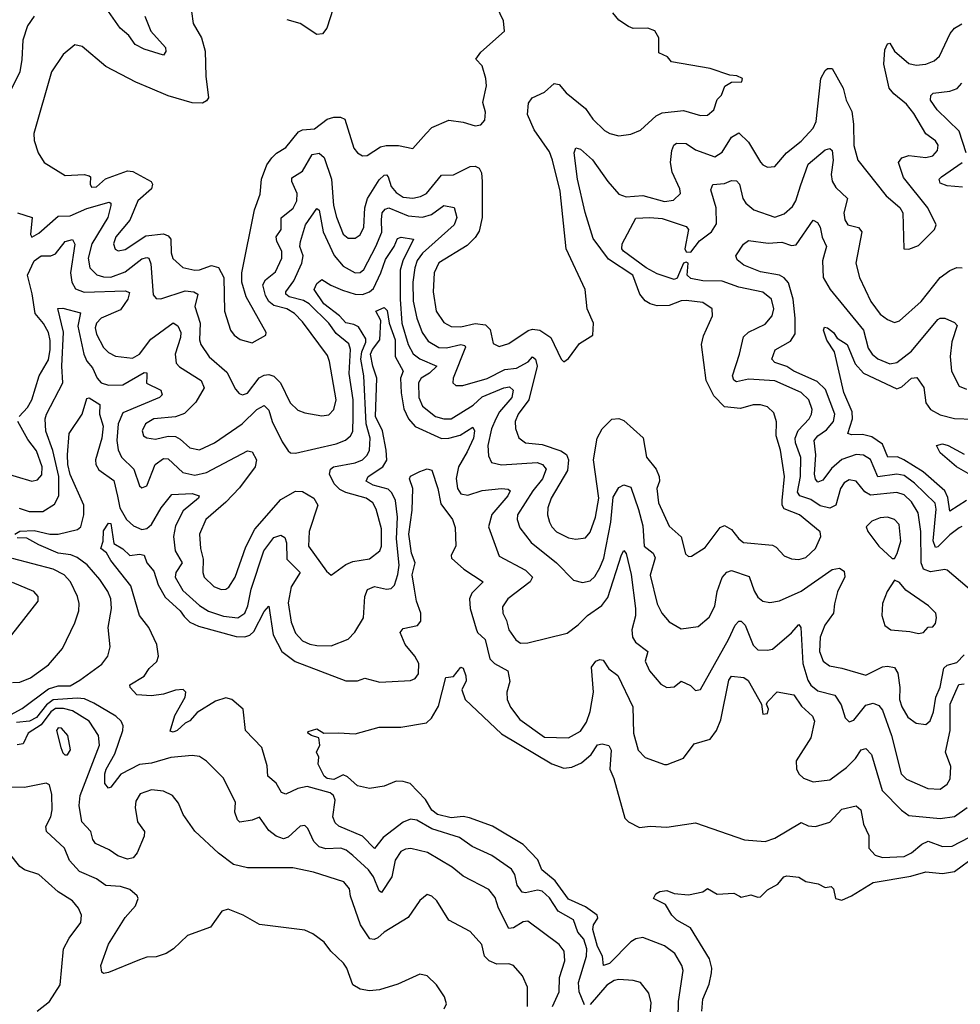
# Model space of a CAD drawing. Extents: x 1843161 to 1959474, y 907081 to 1016326.
# Tile 240 of 256: x 1880965 to 1884889, y 988894 to 993000. Entities that reach past the tile are written whole.
import ezdxf

# ---------------------------------------------------------------- set-up
doc = ezdxf.new("R2010")
doc.units = 0

msp = doc.modelspace()

# ---------------------------------------------------------------- linework, layer by layer
at = {"layer": '0CON20XD'}
for points in [[(1881486.8, 993015), (1881512.2, 992952.2), (1881573.3, 992885), (1881575, 992867.5), (1881565, 992852.5), (1881485, 992877.5), (1881447.2, 992897.2), (1881420, 992935), (1881384.6, 992964.6), (1881306.6, 993076.6)], [(1881935, 991652.5), (1881992.5, 991685), (1881993.8, 991695), (1881909.6, 991845), (1881891.5, 991905), (1881892.2, 991945), (1881945, 992207.5), (1881967.6, 992272.4), (1881974.3, 992335), (1881995.5, 992394.5), (1882016.3, 992423.7), (1882036.2, 992443.8), (1882075, 992467.5), (1882128, 992532), (1882145, 992540.3), (1882195, 992545.4), (1882247.1, 992585), (1882275, 992594.4), (1882304, 992594), (1882322.1, 992585), (1882359.4, 992465), (1882374, 992445), (1882395, 992432.5), (1882415, 992434.2), (1882469.6, 992470.4), (1882493.8, 992476.2), (1882545.6, 992475.6), (1882605, 992462.5), (1882660.6, 992525), (1882685, 992550.6), (1882755, 992581.4), (1882815, 992573.1), (1882865, 992557.5), (1882888.9, 992561.1), (1882905, 992581.2), (1882908.8, 992615), (1882897.1, 992655), (1882912.5, 992725), (1882910, 992755), (1882895, 992807.5), (1882867.5, 992835), (1882888.8, 992865), (1882987, 992953), (1882983.8, 992995), (1882955, 993053.3)], [(1882273.1, 993046.9), (1882246.7, 992965), (1882228.6, 992941.4), (1882205, 992938.1), (1882135, 992984.3), (1882080.4, 993000.4)], [(1881025.6, 993015), (1880997.6, 992975), (1880978.1, 992915), (1880973.8, 992833.8), (1880965, 992783.1), (1880926.8, 992703.2)], [(1881682.2, 993035), (1881688.9, 992985), (1881723.5, 992925), (1881739.3, 992869.3), (1881742.2, 992765), (1881752.9, 992675), (1881745, 992662.5), (1881727.7, 992652.3), (1881685, 992653.1), (1881585, 992682.1), (1881510, 992715), (1881449.8, 992739.8), (1881325, 992805.7), (1881225, 992888.5), (1881195, 992895.7), (1881145.8, 992855), (1881097.5, 992782.5), (1881024.4, 992525), (1881025.8, 992495.8), (1881042.5, 992445), (1881067.5, 992405), (1881155, 992350.9), (1881234.4, 992354.4), (1881255, 992349.2), (1881260, 992345), (1881258.9, 992315), (1881265, 992302.2), (1881285, 992302.7), (1881323.6, 992336.4), (1881415, 992370.3), (1881436.8, 992366.8), (1881513.8, 992325), (1881518.7, 992315), (1881515.3, 992295), (1881457.5, 992245), (1881425, 992164.4), (1881365.9, 992095), (1881356.2, 992065), (1881362.7, 992042.7), (1881376.3, 992036.3), (1881405, 992041.6), (1881490.8, 992099.2), (1881565, 992107), (1881585, 992099.4), (1881595.5, 992085.5), (1881597.3, 992027.3), (1881603.8, 992003.8), (1881645, 991967.3), (1881695, 991955.3), (1881715, 991956.7), (1881765, 991975.4), (1881795, 991966.5), (1881816.2, 991925), (1881820, 991785), (1881844.4, 991705), (1881859.2, 991685), (1881885, 991667.1), (1881935, 991652.5)], [(1882225, 991347.5), (1882255, 991352.2), (1882275.2, 991374.8), (1882284.7, 991415.3), (1882258.1, 991575), (1882249.1, 991599.1), (1882145, 991739.6), (1882110.9, 991775), (1882079.1, 991795), (1882025, 991808.7), (1882004.7, 991824.7), (1881990.6, 991850.6), (1881980, 991895), (1881990, 991915), (1882031.9, 991948.1), (1882058.1, 992005), (1882058.2, 992035), (1882037.7, 992075), (1882034.8, 992095), (1882056.5, 992125), (1882055.9, 992174.1), (1882105.4, 992214.6), (1882120.6, 992245), (1882122.5, 992275), (1882100, 992325), (1882099.7, 992340.3), (1882145, 992368), (1882185, 992437.9), (1882215, 992443.8), (1882235.2, 992425.2), (1882265.6, 992335), (1882274.8, 992225), (1882286.3, 992176.3), (1882315, 992105.6), (1882335, 992089.4), (1882365, 992089.4), (1882385, 992103.1), (1882401.1, 992135), (1882405.2, 992215), (1882415.8, 992254.2), (1882465, 992332.7), (1882485, 992351.2), (1882495, 992352.9), (1882501.8, 992345), (1882514.7, 992304.7), (1882535, 992279.3), (1882565, 992260.6), (1882605, 992256.6), (1882637.4, 992262.6), (1882661.5, 992275), (1882725, 992351.2), (1882775, 992353.6), (1882845, 992388.6), (1882865, 992390), (1882881.2, 992381.2), (1882891.2, 992361.2), (1882894.4, 992325), (1882893.8, 992175), (1882881.2, 992118.8), (1882865, 992091.9), (1882831.5, 992058.5), (1882713.4, 991986.6), (1882694.7, 991945), (1882689.8, 991865), (1882701.9, 991785), (1882735, 991737.7), (1882765, 991720.6), (1882805, 991719.7), (1882865, 991732.7), (1882908.3, 991728.3), (1882927.8, 991707.8), (1882940, 991650), (1882965, 991636.9), (1883005, 991649.5), (1883085.7, 991704.3), (1883105, 991709.1), (1883134.8, 991704.8), (1883181.5, 991675), (1883224.6, 991584.6), (1883235, 991573.3), (1883255, 991586.7), (1883300.3, 991649.7), (1883356.7, 991685), (1883358.8, 991735), (1883331.9, 991795), (1883324.4, 991875), (1883244.6, 992045), (1883220.5, 992285), (1883188.2, 992415), (1883175, 992448.9), (1883111.2, 992541.2), (1883083.9, 992605), (1883087.2, 992652.8), (1883102.5, 992675), (1883155, 992698.2), (1883195, 992734.2), (1883215, 992730), (1883245.3, 992695.3), (1883325, 992630), (1883356.7, 992585), (1883405, 992538.6), (1883426.7, 992525), (1883465, 992515.6), (1883515, 992522.9), (1883555, 992539.2), (1883620, 992600), (1883645, 992612.5), (1883735, 992621.5), (1883805, 992601.1), (1883835, 992601.9), (1883860.6, 992625), (1883875, 992667.5), (1883892.5, 992685), (1883907, 992723), (1883935, 992740), (1883978.3, 992741.7), (1883980, 992755), (1883956.4, 992766.4), (1883928.3, 992768.3), (1883845, 992796.2), (1883683.9, 992823.9), (1883667.5, 992845), (1883631.7, 992861.7), (1883631.2, 992925), (1883615, 992953.3), (1883585, 992965.6), (1883525, 992962.9), (1883505, 992971.4), (1883465, 992998), (1883439.1, 993029.1)], [(1881017.1, 991857.1), (1880997.5, 991935), (1881025, 991993.9), (1881055, 992015.2), (1881095, 992015.8), (1881115, 992023.5), (1881154.3, 992075.7), (1881185, 992083.3), (1881194.6, 992064.6), (1881176.6, 991945), (1881182.6, 991905), (1881198, 991878), (1881233.8, 991863.8), (1881405, 991869.7), (1881422.8, 991862.8), (1881416.1, 991835), (1881385, 991790.2), (1881305, 991755.6), (1881284.8, 991735), (1881280.5, 991715), (1881285, 991689.2), (1881315, 991633.5), (1881335, 991612.7), (1881365, 991596.9), (1881435, 991588.8), (1881465, 991605.9), (1881511.7, 991668.3), (1881605, 991735.5), (1881625, 991723.1), (1881637.4, 991695), (1881636.5, 991675), (1881613.4, 991605), (1881617.6, 991567.6), (1881632.3, 991552.3), (1881721.8, 991495), (1881734.6, 991465), (1881700, 991405), (1881652.4, 991357.6), (1881615, 991343.2), (1881525, 991335.8), (1881490, 991315), (1881475.6, 991285), (1881482.2, 991265), (1881495, 991256.7), (1881531.4, 991251.4), (1881585, 991263.1), (1881615, 991261.2), (1881635, 991251.1), (1881674.4, 991214.4), (1881715, 991206.8), (1881777.8, 991235), (1881892.5, 991315), (1881955, 991374.7), (1881985, 991391.5), (1882005, 991372.2), (1882018.2, 991325), (1882059.5, 991239.5), (1882085, 991202.5), (1882095, 991194.2), (1882115, 991192), (1882285, 991231.1), (1882323.9, 991246.1), (1882345.2, 991264.8), (1882355, 991282.5), (1882356.7, 991345), (1882356.5, 991415), (1882339.5, 991525), (1882344.8, 991625), (1882338.8, 991648.8), (1882285, 991691.6), (1882254.3, 991735), (1882172.4, 991815), (1882148.5, 991828.5), (1882089.6, 991845), (1882075.3, 991855), (1882074.7, 991865), (1882109, 991911), (1882142.6, 991985), (1882147.5, 992015), (1882134.3, 992055), (1882136.3, 992075), (1882157.1, 992145), (1882205, 992212.9), (1882215, 992205.8), (1882231.7, 992115), (1882277.3, 992017.3), (1882315, 991972.1), (1882365, 991943.8), (1882385, 991945.8), (1882401.3, 991958.7), (1882450.8, 992055), (1882475.4, 992114.6), (1882474.4, 992165.6), (1882476.6, 992195), (1882490.1, 992209.9), (1882504.7, 992215.3), (1882585, 992181.6), (1882645, 992176.1), (1882682.4, 992187.6), (1882735, 992225.7), (1882777.3, 992217.3), (1882788.4, 992175), (1882778, 992145), (1882645, 992026.8), (1882623.7, 991996.3), (1882613, 991965), (1882605.5, 991905), (1882606.1, 991826.1), (1882621.9, 991755), (1882644, 991695), (1882668.8, 991658.8), (1882713.6, 991633.6), (1882745, 991632), (1882805, 991645.6), (1882822.1, 991642.1), (1882825.3, 991635), (1882772.9, 991505), (1882771.9, 991485), (1882783.9, 991473.9), (1882813.3, 991475), (1882915, 991504.2), (1882988.8, 991541.2), (1883037, 991547), (1883086.8, 991573.2), (1883105, 991593.6), (1883117.4, 991585), (1883124, 991555), (1883089, 991415), (1883044.9, 991355.1), (1883031.9, 991325), (1883033.2, 991295), (1883046.8, 991256.8), (1883074.8, 991234.8), (1883145, 991229), (1883222.3, 991202.3), (1883246.1, 991186.1), (1883255.2, 991165), (1883249.8, 991120.2), (1883182.6, 991005), (1883168.2, 990965), (1883167.3, 990935), (1883175.4, 990905), (1883184.6, 990885), (1883205, 990863.9), (1883255, 990839.3), (1883285, 990833.8), (1883325, 990839.6), (1883345, 990862.9), (1883367.4, 990925), (1883380.6, 991005), (1883358.6, 991165), (1883374.6, 991255.4), (1883395, 991294.2), (1883435, 991333.8), (1883465, 991337.5), (1883485, 991328.1), (1883566.3, 991256.3), (1883579.3, 991175), (1883620, 991125), (1883633.3, 991095), (1883634.3, 991075), (1883622.7, 991045), (1883630, 990985), (1883675, 990888.1), (1883725, 990842.9), (1883742.9, 990772.9), (1883755, 990760.8), (1883767.4, 990762.6), (1883825, 990798.6), (1883888, 990882), (1883905, 990890), (1883935, 990874.5), (1883965.5, 990835), (1883985, 990820), (1884105, 990809.1), (1884120.4, 990800.4), (1884153.9, 990763.9), (1884185, 990751.8), (1884215, 990748.5), (1884245, 990757.7), (1884285.4, 990795), (1884307.1, 990845), (1884304.3, 990864.3), (1884218.1, 990935), (1884155, 990959.6), (1884146.4, 990975), (1884145.6, 990994.4), (1884156, 991095), (1884138.5, 991205), (1884121.2, 991265), (1884122.5, 991322.5), (1884111.1, 991361.1), (1884084.2, 991385), (1884055, 991394.6), (1884025, 991394.6), (1883971.8, 991378.2), (1883905, 991385.4), (1883861.5, 991431.5), (1883829.1, 991495), (1883809.5, 991645), (1883818, 991682), (1883855.6, 991765), (1883854.2, 991795), (1883815, 991820.9), (1883745, 991829.5), (1883725, 991827.8), (1883675, 991808.5), (1883625, 991806.5), (1883594.8, 991814.8), (1883575, 991827.9), (1883552.5, 991855), (1883522.3, 991935), (1883420.8, 992000.8), (1883357.8, 992087.8), (1883323.6, 992196.4), (1883292.4, 992335), (1883278.9, 992445), (1883285, 992466), (1883305, 992460), (1883355, 992415.3), (1883419.1, 992325), (1883465, 992272.7), (1883495, 992261.5), (1883565, 992266.4), (1883655, 992242.2), (1883692.2, 992247.8), (1883721.4, 992275), (1883719.5, 992295), (1883687.6, 992365), (1883680.8, 992405), (1883686, 992455), (1883693.7, 992476.3), (1883705, 992485.4), (1883745, 992483.8), (1883785, 992457.4), (1883865, 992427.9), (1883895, 992448.2), (1883935, 992510.4), (1883965, 992528.2), (1884005, 992488.8), (1884056.1, 992406.1), (1884065, 992394.3), (1884085, 992385.7), (1884115, 992387.5), (1884164.4, 992445), (1884225, 992493.9), (1884275, 992548.5), (1884287.3, 992575), (1884307.7, 992755), (1884325, 992788), (1884335, 992796.2), (1884355, 992796.2), (1884400, 992715), (1884412.3, 992665), (1884437, 992617), (1884443.9, 992563.9), (1884444.5, 992475), (1884461.5, 992415), (1884579.2, 992265), (1884636.7, 992216.7), (1884650, 992195), (1884653.3, 992045), (1884675, 992043.8), (1884715, 992058), (1884782, 992125), (1884788, 992145), (1884753.3, 992215), (1884652.4, 992342.4), (1884631.9, 992405), (1884645, 992423.8), (1884675, 992434.5), (1884745, 992426.1), (1884775, 992432.3), (1884794.5, 992455), (1884796.7, 992476.7), (1884785.7, 992495), (1884744.7, 992524.7), (1884695, 992609.4), (1884665, 992648.2), (1884611.5, 992691.5), (1884592, 992715), (1884569.6, 992815), (1884574.3, 992875), (1884585, 992900), (1884595, 992902.2), (1884615, 992869.5), (1884675, 992818.2), (1884705, 992810), (1884745.8, 992814.2), (1884780.7, 992829.3), (1884802, 992848), (1884846.7, 992943.2), (1884865, 992964.5), (1884895, 992982.5)], [(1884913.3, 992445), (1884884.8, 992535), (1884792.5, 992625), (1884765.4, 992665), (1884766.4, 992683.6), (1884776.4, 992693.6), (1884845, 992702.5), (1884876.1, 992713.9), (1884895.8, 992735)], [(1883713.9, 991936.1), (1883708.3, 991921.7), (1883695, 991916.8), (1883625, 991940.4), (1883578.1, 991965), (1883484.5, 992035), (1883477.5, 992045), (1883478.8, 992065), (1883535, 992172), (1883594.3, 992175.7), (1883645, 992170.7), (1883745, 992137.9), (1883755.2, 992125), (1883740, 992045), (1883745, 992032.5), (1883765, 992030.2), (1883801.6, 992078.4), (1883851.8, 992115), (1883871.5, 992148.5), (1883870.4, 992215), (1883848.7, 992291.3), (1883857.4, 992312.6), (1883905, 992316.4), (1883935, 992329.2), (1883955, 992328.1), (1883967.9, 992315), (1883982.4, 992255), (1883994.5, 992234.5), (1884027.5, 992207.5), (1884115, 992176.9), (1884155, 992190.9), (1884188.6, 992221.4), (1884202.9, 992245), (1884222.7, 992307.3), (1884255, 992398.4), (1884325, 992457.5), (1884345, 992463.3), (1884354.7, 992454.7), (1884359.2, 992415), (1884350.4, 992355), (1884355, 992326.9), (1884369.8, 992299.8), (1884419.2, 992255), (1884403.5, 992195), (1884407.5, 992165), (1884420, 992145), (1884465, 992133.8), (1884478.8, 992115), (1884453.8, 991985), (1884468.5, 991925), (1884516.5, 991825), (1884555, 991772.5), (1884585, 991750), (1884615, 991736.9), (1884635, 991744.5), (1884725.2, 991824.8), (1884805.2, 991924.8), (1884845, 991953.8), (1884875, 991966.8), (1884896.7, 991965)], [(1884898.1, 992301.9), (1884835, 992307.4), (1884805, 992319.1), (1884800.4, 992335), (1884810, 992345), (1884897.4, 992405)], [(1880956, 992195), (1881017.5, 992175), (1881009.5, 992105), (1881015, 992092.9), (1881045, 992109.6), (1881125, 992181.1), (1881175, 992182.1), (1881245, 992212.8), (1881338.9, 992238.9), (1881345.3, 992235.3), (1881345.3, 992225.3), (1881332.3, 992175), (1881265.9, 992065), (1881251.3, 992005), (1881257.5, 991965), (1881286.3, 991936.3), (1881315, 991927.2), (1881345, 991926.3), (1881405, 991948.1), (1881475, 992002.3), (1881495, 992008.4), (1881504.2, 992005), (1881512.2, 991982.2), (1881522.1, 991852.1), (1881535, 991836.9), (1881553.9, 991836.1), (1881655, 991870), (1881692, 991865), (1881708.5, 991855), (1881695.7, 991804.3), (1881718.1, 991735), (1881715.7, 991665), (1881720.3, 991645), (1881754.8, 991594.8), (1881829.5, 991529.5), (1881865, 991458.9), (1881881, 991441), (1881895, 991436.2), (1881915, 991442.7), (1881963.9, 991506.1), (1881985, 991517.9), (1882005, 991520), (1882025, 991513.1), (1882053.7, 991485), (1882092.8, 991402.8), (1882125, 991372.1), (1882155, 991360), (1882225, 991347.5)], [(1884896.2, 990886.2), (1884885, 990880.4), (1884845, 990851.1), (1884795, 990801.6), (1884785, 990799.1), (1884776.2, 990826.2), (1884788.2, 990958.2), (1884784.1, 990984.1), (1884697.9, 991067.9), (1884655, 991098.9), (1884625, 991105.2), (1884545, 991093.7), (1884515, 991166), (1884485, 991183.8), (1884455, 991186.5), (1884395, 991165.7), (1884352.1, 991127.9), (1884315, 991079.2), (1884295, 991071.5), (1884285, 991084.3), (1884281.5, 991105), (1884286.4, 991185), (1884279.8, 991245), (1884294.1, 991265), (1884330.4, 991289.6), (1884360, 991325), (1884365.2, 991355), (1884327.4, 991457.4), (1884291.7, 991491.7), (1884195, 991534.2), (1884165, 991554), (1884115, 991570.4), (1884103.5, 991585), (1884116.8, 991623.2), (1884180.7, 991659.3), (1884199.7, 991690.3), (1884200.5, 991755), (1884191.6, 991835), (1884172.5, 991902.5), (1884155, 991923.8), (1884135, 991934.4), (1884055, 991948.6), (1883986.7, 991976.7), (1883958.8, 991998.8), (1883952, 992015), (1883985, 992063.8), (1884005, 992079.2), (1884088.1, 992068.1), (1884145, 992071.9), (1884185, 992058.1), (1884205, 992061.3), (1884275, 992164.2), (1884294, 992155), (1884304.4, 992135), (1884313.2, 992093.2), (1884330.9, 992055), (1884322.5, 992025), (1884314.2, 991995), (1884317.6, 991925), (1884346.1, 991875), (1884484.8, 991705), (1884505, 991630), (1884521.6, 991605), (1884545, 991585.3), (1884595, 991564.8), (1884625, 991570.3), (1884685, 991618.2), (1884795, 991749.4), (1884805, 991755.6), (1884825, 991755.7), (1884865, 991736.7), (1884876.7, 991725), (1884853.2, 991656.8), (1884846.2, 991596.2), (1884852.5, 991535), (1884885, 991472.2), (1884915, 991459.2)], [(1880963, 990963), (1881005, 990949), (1881061.5, 990948.5), (1881110.7, 990979.3), (1881128.8, 991015), (1881128.3, 991095), (1881102.8, 991202.8), (1881073.5, 991283.5), (1881071.8, 991335), (1881077.1, 991355), (1881145.3, 991485), (1881140.4, 991555), (1881147.4, 991697.4), (1881124.5, 991795.5), (1881145, 991797.5), (1881218.3, 991778.3), (1881208, 991722), (1881232.1, 991605), (1881245, 991575.9), (1881268.5, 991548.5), (1881288.8, 991505), (1881305, 991485.8), (1881335, 991475.7), (1881395, 991477.9), (1881485, 991529.3), (1881495, 991527.5), (1881495.8, 991515), (1881494, 991484), (1881554.4, 991455), (1881560, 991435), (1881548.9, 991425), (1881395, 991360), (1881376, 991314), (1881369.8, 991245), (1881376, 991206), (1881389.2, 991175), (1881440.8, 991125), (1881465, 991056.7), (1881475, 991048), (1881495, 991056.2), (1881530.7, 991145), (1881565, 991169.5), (1881585, 991168.7), (1881645, 991111.9), (1881695, 991100.2), (1881745, 991111.9), (1881915, 991202.2), (1881935, 991198), (1881952.5, 991165), (1881947.9, 991135), (1881882.2, 991047.8), (1881825, 990988.1), (1881740.9, 990915), (1881715.4, 990854.6), (1881720, 990795), (1881730.9, 990750.9), (1881729.4, 990695), (1881734.7, 990675), (1881775, 990636.9), (1881805, 990623.9), (1881825.3, 990624.7), (1881837, 990633), (1881864.3, 990675.7), (1881908, 990802), (1881946.6, 990875), (1882055, 990998.8), (1882115, 991034.3), (1882145, 991032.9), (1882192.3, 991005), (1882208.9, 990975), (1882173.1, 990865), (1882169.7, 990805), (1882245, 990700), (1882265, 990683.8), (1882325, 990727.7), (1882355, 990740), (1882425, 990751.8), (1882467.7, 990785), (1882474.1, 990805), (1882473.8, 990876.2), (1882451.5, 990958.5), (1882438.4, 990985), (1882410.9, 991005), (1882325, 991028.3), (1882300.4, 991040.4), (1882276.8, 991065), (1882258, 991105), (1882261.2, 991125), (1882274, 991136), (1882365, 991152.2), (1882395, 991164.8), (1882415, 991184.6), (1882424.5, 991205.5), (1882427.6, 991255), (1882411, 991315), (1882401, 991515), (1882387.7, 991585), (1882392.1, 991615), (1882409.7, 991655), (1882409.1, 991669.1), (1882378.9, 991718.9), (1882359.6, 991729.6), (1882325, 991735.5), (1882298.9, 991765), (1882233.9, 991815), (1882194.2, 991875), (1882205, 991900), (1882225, 991917.1), (1882262.7, 991892.7), (1882312.4, 991872.4), (1882365, 991855.3), (1882395, 991854.7), (1882425, 991865.3), (1882440.9, 991879.1), (1882471.7, 991945), (1882490.5, 991999.5), (1882527.4, 992055), (1882541.8, 992088.2), (1882556.9, 992093.1), (1882607.5, 992085), (1882562.9, 991995), (1882552, 991955), (1882552, 991835), (1882559.6, 991735), (1882585.2, 991645), (1882606.5, 991606.5), (1882635, 991585.9), (1882705.4, 991555), (1882675, 991525.5), (1882640, 991505), (1882628.6, 991485), (1882629.6, 991425), (1882645, 991388.9), (1882699.4, 991345), (1882735, 991335.7), (1882765, 991335.8), (1882857.1, 991392.9), (1882895, 991426.8), (1882985, 991464.3), (1883008.7, 991468.7), (1883023.1, 991455), (1883017.5, 991425), (1882966.8, 991365), (1882951.5, 991335), (1882933.7, 991293.7), (1882918.4, 991225), (1882921.2, 991181.2), (1882933.7, 991153.7), (1882975, 991143.4), (1883123.5, 991153.5), (1883146.5, 991145), (1883161.8, 991125), (1883146.2, 991085), (1883106.4, 991035), (1883042.3, 990935), (1883040.4, 990915), (1883051.5, 990881.5), (1883099.1, 990819.1), (1883205.2, 990735.2), (1883275, 990662.2), (1883313.4, 990653.4), (1883345, 990659.2), (1883365, 990678.2), (1883385, 990714.5), (1883401.5, 990755), (1883431.4, 990905), (1883441.4, 991008.6), (1883465, 991049.4), (1883485, 991060), (1883515, 991050), (1883547.1, 990957.1), (1883565, 990888.8), (1883570.9, 990805), (1883607.5, 990775), (1883616.4, 990756.4), (1883595.9, 990684.1), (1883624, 990564), (1883643.6, 990525), (1883675, 990489.4), (1883725, 990459.5), (1883795, 990470), (1883842.1, 990507.9), (1883865.3, 990554.7), (1883874.4, 990615.6), (1883895, 990673.1), (1883915, 990695.5), (1883935, 990703.1), (1884008.5, 990678.5), (1884028.6, 990618.6), (1884045, 990591.4), (1884065, 990574.4), (1884095, 990570), (1884135, 990576.5), (1884225, 990617.4), (1884355, 990706.8), (1884385, 990712.9), (1884405, 990700), (1884407, 990677), (1884376.3, 990613.7), (1884364, 990564), (1884360, 990525), (1884324.6, 990475), (1884304.1, 990425), (1884301.9, 990365), (1884317.1, 990325), (1884343.8, 990305), (1884395, 990296.1), (1884495, 990266.1), (1884565, 990300.6), (1884585, 990304.1), (1884615, 990297.7), (1884628.9, 990275), (1884636.9, 990215), (1884635.8, 990165), (1884645, 990134.2), (1884670.9, 990090.9), (1884705, 990065.6), (1884745, 990061.1), (1884763.4, 990076.6), (1884777, 990113), (1884786.5, 990175), (1884805, 990215.8), (1884820, 990295), (1884835, 990308.1), (1884875, 990318.6), (1884905, 990351.3)], [(1884945, 990609.2), (1884835, 990704.5), (1884825, 990707.5), (1884765, 990697.1), (1884735, 990708.8), (1884725.4, 990735), (1884724.8, 990865), (1884713.8, 990943.8), (1884685, 990988.7), (1884655, 991018.1), (1884625, 991028.1), (1884515, 991016.8), (1884490.7, 991030.7), (1884455, 991075.5), (1884425, 991080.8), (1884405, 991069.1), (1884388.7, 991045), (1884370.5, 990975), (1884345, 990962.8), (1884305, 990972), (1884265, 990999), (1884220, 991015), (1884209.6, 991029.6), (1884222.1, 991095), (1884223.8, 991173.8), (1884201.1, 991235), (1884200.6, 991255), (1884213.2, 991286.8), (1884258.8, 991335), (1884268.9, 991355), (1884271.6, 991375), (1884256.7, 991415), (1884225.4, 991445.4), (1884115, 991493.5), (1884005, 991501), (1883955, 991490.4), (1883945, 991497.5), (1883938.5, 991515), (1883968.4, 991605), (1883985, 991677.3), (1884005, 991697.5), (1884075, 991730), (1884104.5, 991765), (1884111.5, 991795), (1884101.2, 991835), (1884065, 991864.1), (1883965, 991884.8), (1883895, 991910), (1883815, 991910.9), (1883765, 991920.4), (1883749.3, 991935), (1883754.2, 991984.3), (1883745, 991989.4), (1883733.7, 991985), (1883713.9, 991936.1)], [(1880962.2, 991345), (1880997.2, 991382.8), (1881015.7, 991415), (1881045.9, 991515), (1881085, 991582.2), (1881092.7, 991625), (1881092.8, 991662.8), (1881085.1, 991695.1), (1881065, 991733.4), (1881029.7, 991775), (1881017.1, 991857.1)], [(1882479.5, 991135), (1882496.7, 991163.3), (1882494.5, 991205.5), (1882478.5, 991285), (1882449.8, 991345), (1882454.9, 991505.1), (1882437.8, 991555), (1882429.2, 991605), (1882436.2, 991625), (1882468, 991665), (1882471.6, 991745), (1882451.4, 991785), (1882485, 991800), (1882498, 991788), (1882506.9, 991735), (1882530.8, 991665), (1882531.4, 991595), (1882564.7, 991535), (1882553.8, 991505), (1882556.3, 991443.7), (1882567.5, 991377.5), (1882586.5, 991335), (1882615, 991304.1), (1882725, 991254), (1882755, 991254.8), (1882802.2, 991267.8), (1882855, 991300.6), (1882862, 991285), (1882858.1, 991255), (1882831.6, 991198.4), (1882795.2, 991135), (1882786.5, 991086.5), (1882791.2, 991045), (1882805, 991022.1), (1882835, 991017.5), (1882895, 991036.8), (1882974.7, 991045.3), (1883002.5, 991042.5), (1883011.4, 991035), (1883001.2, 991015), (1882935, 990936.2), (1882920.4, 990885), (1882965, 990762.1), (1883074.5, 990705), (1883104.5, 990675), (1883094.5, 990655), (1883001.5, 990585), (1882978.6, 990551.4), (1882980, 990525), (1882996.1, 990495), (1883006.2, 990455), (1883035, 990413.1), (1883055, 990400), (1883085, 990400.7), (1883248.9, 990441.1), (1883295, 990475.7), (1883334.5, 990515.5), (1883393.7, 990556.3), (1883419, 990591), (1883475, 990768.8), (1883485, 990786.5), (1883495, 990773.8), (1883516, 990686), (1883534.4, 990545), (1883533.6, 990513.6), (1883518.2, 990455), (1883521.1, 990425), (1883534.1, 990404.1), (1883585.6, 990365), (1883574.5, 990325), (1883593.1, 990285), (1883639.3, 990229.3), (1883665, 990214.3), (1883695, 990218.1), (1883725, 990240.8), (1883763.6, 990223.6), (1883785, 990201.9), (1883805, 990206.9), (1883921.8, 990415), (1883949.6, 990475), (1883965, 990491.9), (1883975, 990491.9), (1883991.2, 990475), (1884025, 990391.9), (1884045, 990371.5), (1884085, 990370), (1884105, 990375.3), (1884185, 990443.2), (1884215, 990477.8), (1884223.5, 990465), (1884231.9, 990315), (1884253.3, 990245), (1884265, 990225.3), (1884295, 990201.6), (1884365, 990183.1), (1884392.2, 990142.2), (1884408.7, 990088.7), (1884425, 990071.2), (1884445, 990078.2), (1884495, 990141.8), (1884525, 990149.2), (1884549.6, 990139.6), (1884565, 990120), (1884601.9, 990015), (1884642.9, 989855), (1884665, 989833.2), (1884753.6, 989793.6), (1884805, 989790.9), (1884835, 989811.9), (1884846.2, 989833.8), (1884849, 989885), (1884828, 989945), (1884846.7, 990035), (1884847.3, 990145), (1884869.9, 990200.1), (1884883, 990227), (1884905, 990229.7)], [(1884915, 990995.2), (1884845, 990950), (1884837.1, 991007.1), (1884825, 991035.7), (1884734.8, 991115), (1884653.9, 991163.9), (1884627.5, 991177.5), (1884586.3, 991176.3), (1884565, 991229.2), (1884519.8, 991259.8), (1884480.7, 991270.7), (1884435, 991268.7), (1884420.6, 991275), (1884439.8, 991335), (1884438.4, 991365), (1884403.5, 991445), (1884364.3, 991615), (1884333, 991663), (1884317.8, 991705), (1884322.6, 991717.4), (1884335, 991715.4), (1884359.6, 991695), (1884375, 991671.8), (1884417.8, 991645), (1884451.2, 991565), (1884485.8, 991525.8), (1884625, 991460.7), (1884645, 991468.9), (1884685, 991504.5), (1884707.7, 991507.7), (1884736.8, 991466.8), (1884745, 991402), (1884764.4, 991375), (1884805, 991352.1), (1884865, 991336.8), (1884944.7, 991334.7)], [(1880944.7, 990854.7), (1880965, 990867), (1881025, 990869.4), (1881091.2, 990855), (1881125, 990854.8), (1881206.5, 990873.5), (1881220.6, 990885), (1881233.1, 990935), (1881232.8, 990975), (1881175, 991103.2), (1881165.6, 991145), (1881164.9, 991185.1), (1881172.1, 991275), (1881225, 991355.6), (1881245, 991420), (1881255, 991423.3), (1881300, 991395), (1881297.6, 991355), (1881313.4, 991305), (1881307.7, 991255), (1881281.7, 991165), (1881283.2, 991145), (1881295, 991123.5), (1881357.8, 991077.8), (1881373.6, 991013.6), (1881382.8, 990965), (1881410.2, 990915), (1881439.2, 990889.2), (1881475, 990873.9), (1881495, 990877.8), (1881515, 990894.7), (1881555, 990964.8), (1881599.4, 991020.6), (1881685, 991024.3), (1881713.5, 991015), (1881711.5, 991005), (1881647.5, 990952.5), (1881615, 990888.6), (1881607, 990845), (1881613.1, 990785), (1881642.4, 990735), (1881617.1, 990695), (1881613.3, 990675), (1881645, 990619.7), (1881715, 990556.3), (1881753.1, 990533.1), (1881815, 990512.3), (1881875, 990505.7), (1881904.1, 990525), (1881917, 990555), (1881930.2, 990625), (1881983, 990785), (1882025, 990841.2), (1882055, 990850.6), (1882071.1, 990841.1), (1882078, 990818), (1882079.7, 990749.7), (1882135.8, 990695), (1882097.7, 990635), (1882085, 990567.5), (1882097.2, 990487.2), (1882115, 990441.8), (1882145, 990410), (1882175, 990395.3), (1882205, 990389.7), (1882265, 990388.9), (1882335, 990416.2), (1882363.6, 990446.4), (1882400, 990505), (1882404.5, 990595), (1882416.7, 990623.3), (1882445, 990636), (1882495, 990625.4), (1882515, 990627.8), (1882528.2, 990641.8), (1882543.2, 990686.8), (1882548.4, 990725), (1882536.5, 990835), (1882541.4, 990925), (1882532.5, 990995), (1882517, 991027), (1882502.2, 991042.2), (1882439, 991059), (1882410.5, 991075), (1882418.8, 991095), (1882479.5, 991135)], [(1880885.4, 991114.6), (1881015.3, 991075.3), (1881039.5, 991080.5), (1881057.8, 991102.2), (1881059, 991135), (1881035, 991202.2), (1880998.7, 991248.7), (1880957.1, 991325)], [(1884950.7, 991090.7), (1884873.3, 991135), (1884805, 991194), (1884790, 991225), (1884815, 991231.1), (1884838.8, 991225), (1884905, 991188.8)], [(1882565, 989653.6), (1882481, 989589), (1882445, 989543.3), (1882394.5, 989594.5), (1882297.1, 989637.1), (1882280.6, 989650.6), (1882272.1, 989675), (1882281.3, 989745), (1882274.7, 989764.7), (1882260.6, 989775), (1882165, 989801.5), (1882125.9, 989794.1), (1882075, 989770), (1882057.1, 989777.1), (1882035.3, 989815.3), (1882000.6, 989845), (1881997.6, 989887.6), (1881975.6, 989965), (1881907.1, 990035), (1881897.5, 990125), (1881849.6, 990165), (1881825, 990172), (1881782.2, 990157.8), (1881705, 990110.3), (1881675, 990076.5), (1881655, 990066.2), (1881621.5, 990035), (1881605, 990028.9), (1881592.8, 990032.8), (1881612.4, 990097.6), (1881655.7, 990175), (1881658.8, 990195), (1881646.9, 990206.9), (1881615, 990204.5), (1881565, 990187.2), (1881515, 990179.6), (1881453.3, 990185), (1881426.2, 990215), (1881425, 990226.7), (1881485, 990262.5), (1881505, 990293.9), (1881536.7, 990323.3), (1881544, 990345), (1881537.3, 990395), (1881503.2, 990465), (1881464.9, 990514.9), (1881429.1, 990639.1), (1881345.5, 990745), (1881327.3, 990777.3), (1881302.9, 990795), (1881312.6, 990825), (1881315, 990868.8), (1881335, 990900), (1881345, 990898.8), (1881358.1, 990815), (1881395, 990792.7), (1881425, 990765.6), (1881465, 990771.5), (1881485, 990766.9), (1881495.4, 990735), (1881525, 990700.8), (1881543, 990643), (1881571.5, 990591.5), (1881634.1, 990535), (1881651.4, 990511.4), (1881675, 990487), (1881711.1, 990471.1), (1881867.9, 990427.9), (1881903.8, 990426.2), (1881925, 990433.5), (1881941.6, 990448.4), (1881985, 990531.9), (1882005, 990554), (1882023.1, 990435), (1882058.5, 990365), (1882113.9, 990323.9), (1882325, 990242.1), (1882375, 990242.2), (1882405, 990253.5), (1882467.9, 990237.9), (1882595, 990244.4), (1882615, 990252.9), (1882628.2, 990271.8), (1882629.6, 990315), (1882614.1, 990345), (1882572.6, 990395), (1882552.1, 990445), (1882565, 990460.4), (1882625, 990473.2), (1882638.5, 990491.5), (1882638.2, 990525), (1882620, 990575), (1882611.7, 990625), (1882602.9, 990685), (1882614.8, 990735), (1882599.6, 990775), (1882587.8, 990855), (1882603, 990955), (1882605.8, 991045), (1882590.6, 991085), (1882595, 991096), (1882634.1, 991115.9), (1882665, 991126.7), (1882685, 991121.2), (1882709.6, 991045), (1882721.7, 990981.7), (1882770, 990915), (1882782, 990882), (1882784.5, 990805.5), (1882764.5, 990765), (1882765.8, 990755), (1882818.3, 990708.3), (1882899.2, 990655), (1882851.2, 990608.8), (1882841.2, 990585), (1882843.9, 990545), (1882869.5, 990459.5), (1882875.4, 990445), (1882907.1, 990415), (1882926.1, 990335), (1882945.2, 990315.2), (1883001.8, 990285), (1883010.5, 990239.5), (1882997.3, 990195), (1882998.7, 990165), (1883012.4, 990132.4), (1883051.2, 990081.2), (1883155, 990008.2), (1883255, 990005.3), (1883305, 990032.5), (1883329.4, 990070.6), (1883345.2, 990115.2), (1883359.5, 990195), (1883350.9, 990299.1), (1883369.3, 990325), (1883385, 990331.7), (1883399.4, 990329.4), (1883422.7, 990292.7), (1883460.5, 990265), (1883523.5, 990135), (1883525.9, 990025), (1883545, 989954), (1883575, 989923.1), (1883655, 989894.3), (1883666.4, 989893.6), (1883735, 989920), (1883779.5, 989980.5), (1883845, 990000), (1883871.9, 990035), (1883889.9, 990080.1), (1883923.5, 990245), (1883935, 990262.1), (1883986.3, 990256.3), (1884004.2, 990244.2), (1884060, 990145), (1884065, 990103.8), (1884085, 990106.7), (1884089.2, 990125), (1884081.2, 990145), (1884084.2, 990155), (1884125, 990196.8), (1884195, 990184.6), (1884226.7, 990136.7), (1884272.1, 990095), (1884280.4, 990075), (1884265.8, 990005), (1884205, 989908.8), (1884205.4, 989875.4), (1884215, 989854.3), (1884235, 989836.9), (1884275, 989820.9), (1884345, 989830.4), (1884415, 989881.1), (1884451.3, 989918.7), (1884475, 989955.6), (1884495, 989961.1), (1884519.1, 989935), (1884563.4, 989785), (1884643.3, 989703.3), (1884675, 989681.2), (1884805, 989668.8), (1884865, 989677.2), (1884917.5, 989715)], [(1884615, 990753.3), (1884626.4, 990773.6), (1884640.4, 990825), (1884633.8, 990895), (1884615, 990916.2), (1884585.9, 990925.9), (1884555, 990922.9), (1884520.6, 990909.4), (1884496.2, 990885), (1884504, 990865), (1884548.6, 990805), (1884605, 990753.3), (1884615, 990753.3)], [(1880876, 990075), (1880975, 990127.2), (1881085, 990209.2), (1881125, 990222), (1881175, 990221.9), (1881216.4, 990245), (1881307.4, 990312.6), (1881332.5, 990345), (1881342.3, 990385), (1881334.6, 990465), (1881348.4, 990545), (1881345.3, 990585), (1881333.3, 990615), (1881300, 990665), (1881247, 990727), (1881205, 990756.8), (1881178.2, 990768.2), (1881125, 990775.3), (1881045, 990809.5), (1880995, 990838.1), (1880955, 990838.9)], [(1880935, 990236.5), (1880965, 990237.4), (1881009.5, 990255), (1881085, 990310), (1881143, 990377), (1881195, 990484.3), (1881211.6, 990535), (1881213.2, 990565), (1881206.6, 990595), (1881177.2, 990655), (1881150, 990685), (1881105, 990708.7), (1880935, 990752.9)], [(1884715, 990440), (1884735, 990444), (1884755, 990466.7), (1884775, 990467.5), (1884785, 990482.5), (1884790, 990505), (1884786.7, 990525), (1884756.2, 990555), (1884661.4, 990621.4), (1884635, 990653.3), (1884615, 990662.5), (1884584.6, 990615.4), (1884564.3, 990565), (1884561.2, 990515), (1884574.2, 990474.2), (1884600, 990455), (1884678.8, 990448.8), (1884715, 990440)], [(1880932.5, 990435), (1881041.4, 990575), (1881041.4, 990595), (1881023.8, 990615), (1880935, 990652.7)], [(1883712.5, 988835), (1883713.6, 988905), (1883732.3, 989035), (1883727.3, 989055), (1883698.2, 989105), (1883655, 989137.7), (1883565, 989172.5), (1883535, 989166.1), (1883515, 989154.6), (1883425, 989063.8), (1883400, 989055), (1883396.7, 989095), (1883375, 989134.3), (1883356.5, 989205), (1883359.1, 989225), (1883376.8, 989253.2), (1883374.7, 989265), (1883325, 989300.1), (1883255, 989331.6), (1883198.5, 989408.5), (1883143.8, 989453.8), (1883126.8, 989496.8), (1883065, 989560.8), (1882937.2, 989637.2), (1882841.9, 989671.9), (1882815, 989677.4), (1882765, 989671.2), (1882707.8, 989685), (1882685, 989702.8), (1882657.7, 989747.7), (1882594.4, 989814.4), (1882565, 989823.5), (1882535, 989824.3), (1882485, 989804), (1882425, 989793.1), (1882375, 989805.5), (1882332.9, 989842.9), (1882315, 989851.3), (1882275, 989830.7), (1882247.1, 989835), (1882235.8, 989845), (1882210, 989895), (1882212.5, 989925), (1882203.8, 989945), (1882217.5, 989975), (1882212.5, 990005), (1882182.5, 990015), (1882167.5, 990025), (1882168.3, 990031.7), (1882205, 990042.5), (1882233.9, 990023.9), (1882295, 990026.5), (1882365, 990021.4), (1882465, 990049.2), (1882555, 990049.1), (1882662.5, 990067.5), (1882683.6, 990086.4), (1882712.4, 990137.6), (1882743.4, 990256.6), (1882775, 990261.2), (1882805, 990300), (1882815, 990296), (1882826.5, 990263.5), (1882827.3, 990242.7), (1882809.2, 990205), (1882823.1, 990165), (1882975, 990021.8), (1883185, 989896.5), (1883235, 989879.1), (1883267.8, 989882.2), (1883308.6, 989901.4), (1883349.4, 989935), (1883375, 989975.7), (1883395, 989979.4), (1883422.7, 989972.7), (1883433.2, 989953.2), (1883427.2, 989875), (1883443.6, 989835), (1883489.7, 989669.7), (1883504.3, 989654.3), (1883551.3, 989631.3), (1883595, 989636.6), (1883665, 989633), (1883785, 989650), (1883989.4, 989579.4), (1884075, 989572.9), (1884115, 989587.1), (1884225, 989651.5), (1884255, 989637.8), (1884285, 989635.6), (1884345, 989652.9), (1884395, 989707.3), (1884455, 989721.8), (1884473.6, 989705), (1884485.3, 989645.3), (1884507.3, 989597.3), (1884507.5, 989545), (1884534.4, 989515), (1884565, 989506.4), (1884655, 989510.7), (1884685, 989525.9), (1884728.2, 989561.8), (1884755, 989574.3), (1884815, 989552.4), (1884855, 989553.6), (1884965, 989609.5)], [(1883188.4, 988885), (1883215.8, 988945), (1883217, 989005), (1883239.4, 989075), (1883236.2, 989115), (1883215, 989142.5), (1883085, 989240), (1883065, 989236.9), (1883025, 989212), (1883005, 989210.4), (1882963.2, 989295), (1882948.7, 989338.7), (1882922.4, 989372.4), (1882815, 989428.5), (1882769.5, 989465), (1882666.5, 989526.5), (1882596.4, 989543.6), (1882575, 989541.3), (1882555, 989530.4), (1882531.2, 989495), (1882517.7, 989425), (1882475, 989360.5), (1882465, 989366.5), (1882441.6, 989425), (1882420.7, 989455), (1882355, 989514.7), (1882327, 989537), (1882305.2, 989545.2), (1882241.9, 989541.9), (1882215, 989550.3), (1882192.2, 989572.2), (1882167.1, 989627.1), (1882155, 989640), (1882135, 989636.5), (1882085, 989590.9), (1882065, 989583.3), (1882035.6, 989595), (1882005, 989618.7), (1881965, 989673.5), (1881935, 989661.1), (1881882.8, 989652.8), (1881873.3, 989663.3), (1881862.9, 989695), (1881865.5, 989735), (1881815, 989837.5), (1881745, 989907.1), (1881715, 989927.5), (1881685, 989931.1), (1881595, 989923.5), (1881515, 989900), (1881465, 989893.3), (1881386.9, 989853.1), (1881345, 989798.9), (1881335, 989795.5), (1881320.5, 989815), (1881320.7, 989855), (1881326.1, 989875), (1881361.8, 989938.2), (1881394.7, 990035), (1881396.5, 990055), (1881387.7, 990075), (1881366.2, 990095), (1881275, 990150), (1881235, 990167.7), (1881205, 990171), (1881105, 990162.9), (1881077.4, 990142.6), (1881035, 990089.6), (1881006.5, 990075), (1880951.7, 990068.3)], [(1883083.6, 988885), (1883083.3, 988965), (1883062, 989012), (1883025, 989055.7), (1883005, 989062.2), (1882955, 989061.5), (1882924, 989075), (1882904.4, 989095), (1882892.7, 989142.7), (1882845, 989196.9), (1882756, 989245), (1882705, 989325.7), (1882685, 989344.4), (1882665, 989351.4), (1882634, 989326), (1882585, 989255.6), (1882485, 989194.3), (1882459.3, 989170.7), (1882443.8, 989163.8), (1882426, 989166), (1882386.7, 989225), (1882345.6, 989345), (1882340.6, 989375), (1882317.5, 989405), (1882191.2, 989445), (1882105, 989463.1), (1881915, 989463.1), (1881857.3, 989477.3), (1881795, 989524.4), (1881695.4, 989615.4), (1881646.9, 989685), (1881628, 989732), (1881602.9, 989765), (1881565, 989783.1), (1881515, 989788), (1881467.9, 989772.1), (1881449.2, 989740.8), (1881446.9, 989715), (1881456.5, 989655), (1881486, 989615), (1881484.6, 989595), (1881455, 989525.5), (1881438.8, 989505), (1881415, 989499.6), (1881375, 989512.3), (1881338.1, 989538.1), (1881281.5, 989565), (1881270.7, 989580.7), (1881261.8, 989615), (1881224.6, 989655), (1881212.5, 989722.5), (1881218, 989765), (1881297.7, 989975), (1881293.6, 990015), (1881255.3, 990075), (1881185, 990117.9), (1881147.1, 990127.1), (1881115, 990126.8), (1881095, 990113.2), (1881055, 990059.1), (1881000, 990025), (1880979.4, 989980.6), (1880955, 989976.4)], [(1881165, 989933.8), (1881177.5, 989955), (1881165.8, 990015), (1881140, 990045), (1881125, 990046.7), (1881118.6, 990035), (1881136.2, 989965), (1881145, 989942.5), (1881153.8, 989933.8), (1881165, 989933.8)], [(1882736.2, 988875), (1882746.2, 988895), (1882737.5, 988925), (1882704.2, 988975), (1882665, 989012), (1882635, 989019.2), (1882542, 988978), (1882465.4, 988954.6), (1882425, 988950.4), (1882385, 988956.2), (1882354.6, 988975), (1882329.3, 989045), (1882315.9, 989065), (1882263.3, 989115), (1882235, 989152.5), (1882187.9, 989187.9), (1882155, 989202.9), (1881965, 989226.4), (1881898, 989265), (1881835, 989290.5), (1881808.6, 989281.4), (1881760.8, 989215), (1881665, 989180.6), (1881606.5, 989125), (1881575.7, 989105), (1881535, 989091.2), (1881495, 989090.4), (1881465, 989078.9), (1881335, 989025.7), (1881315, 989022), (1881307.3, 989027.3), (1881304.1, 989055.9), (1881335.4, 989145), (1881404.4, 989255.6), (1881448.5, 989305), (1881458.8, 989335), (1881455, 989345.7), (1881425, 989372.2), (1881385, 989384.6), (1881325, 989388.9), (1881285, 989416.8), (1881215, 989447.1), (1881173.2, 989493.2), (1881152.1, 989545), (1881077.5, 989615), (1881074.6, 989635), (1881094.6, 989675), (1881100, 989705), (1881099.1, 989769.1), (1881089.5, 989809.5), (1881075, 989816), (1880985, 989798.1), (1880865, 989800.9)], [(1883321, 988891), (1883298.5, 988945), (1883296.1, 988985), (1883329.3, 989095), (1883331.7, 989125), (1883318.6, 989165), (1883293.3, 989195), (1883275.5, 989245.5), (1883211.8, 989281.8), (1883175, 989337.3), (1883145.2, 989365.2), (1883125, 989369.1), (1883075, 989358.9), (1883061.5, 989361.5), (1883040.7, 989390.7), (1883030.7, 989435), (1883016.6, 989456.6), (1882934.3, 989514.3), (1882852, 989552), (1882799.8, 989589.8), (1882685, 989626.1), (1882622.2, 989662.2), (1882595, 989665.6), (1882565, 989653.6)], [(1881037.5, 988865), (1881090, 988905), (1881133.5, 988975), (1881147.5, 989125), (1881170.8, 989169.2), (1881220, 989235), (1881222.5, 989265), (1881210.6, 989295), (1881185, 989325.6), (1881125, 989362.5), (1881045, 989435.6), (1880985, 989454.4), (1880965, 989468.6), (1880922.9, 989522.9)], [(1883811.2, 988865), (1883815.5, 988915), (1883841.9, 988978.1), (1883851.5, 989025), (1883852.7, 989045), (1883842.6, 989082.6), (1883762.9, 989212.9), (1883706.5, 989245), (1883685, 989265.7), (1883659.5, 989309.5), (1883609.2, 989335), (1883619.4, 989355), (1883636.1, 989363.9), (1883665, 989368.2), (1883695, 989355.8), (1883755, 989350), (1883815, 989363.3), (1883835, 989376.7), (1883875, 989353.3), (1883945, 989356.7), (1883967.5, 989345), (1883975, 989340), (1884015, 989350.8), (1884045, 989340), (1884055, 989342.5), (1884085, 989371.2), (1884127.5, 989395), (1884153.3, 989425), (1884165, 989430), (1884215, 989423.8), (1884245, 989406.2), (1884295.8, 989395.8), (1884325, 989381.2), (1884350, 989385), (1884360, 989375), (1884368.8, 989335), (1884395, 989328.6), (1884435, 989345.5), (1884525, 989401.4), (1884682.1, 989427.9), (1884745, 989446.1), (1884815, 989438.8), (1884865, 989448.1), (1884955, 989514.7)], [(1883594, 988835), (1883599.5, 988899.5), (1883590, 988940), (1883554.5, 988984.5), (1883525, 988992.5), (1883465, 988996.4), (1883445, 988992.5), (1883415, 988974.1), (1883345, 988893.3)]]:
    msp.add_lwpolyline(points, dxfattribs=at)

doc.saveas('drawing.dxf')
